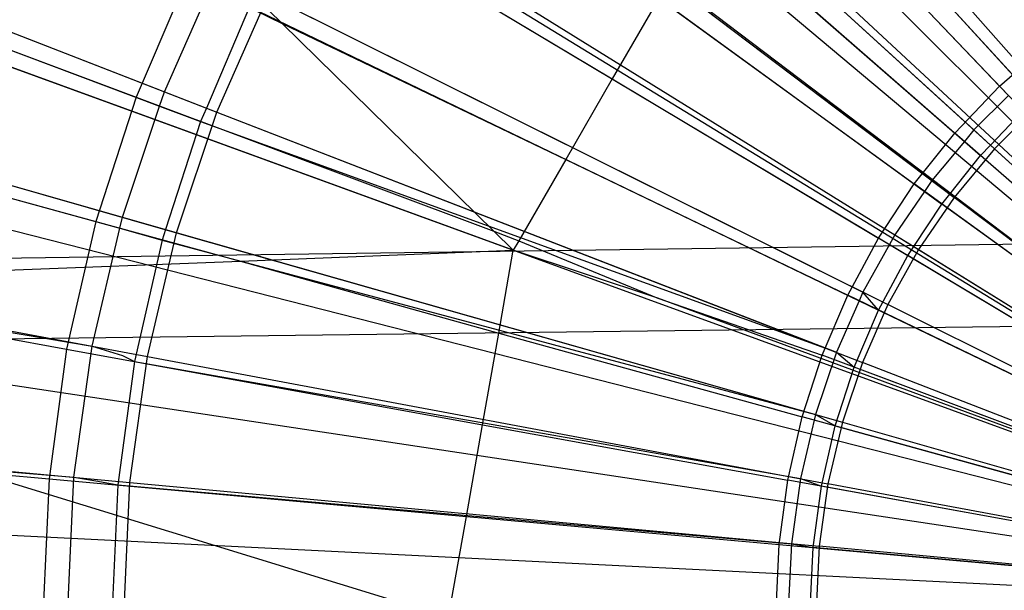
# Model space of a CAD drawing. Extents: x 0.1 to 25.1, y -5.4 to 12.3.
# Tile 47 of 107: x 12.225 to 12.491, y 0.583 to 0.738. Entities that reach past the tile are written whole.
import ezdxf

# ---------------------------------------------------------------- set-up
doc = ezdxf.new("R2010")
doc.units = 0
doc.header["$LTSCALE"] = 2.54
doc.layers.get('0').update_dxf_attribs({"color": 13, "linetype": 'CONTINUOUS'})

# ---------------------------------------------------------------- blocks, each defined once
blk = doc.blocks.new('GRUPUJ_1')
at = {"color": 0}
for p, q in [((12.10006, 6.45133, 18.79448), (12.4156, 6.09378, 18.82364)), ((12.10006, 6.45133, 18.79448), (12.4156, 6.09378, 18.82364)), ((12.05692, 6.40925, 18.79448), (12.40649, 6.0849, 18.82364)), ((12.05692, 6.40925, 18.79448), (12.40649, 6.0849, 18.82364)), ((12.01819, 6.36309, 18.79448), (12.39832, 6.07516, 18.82364)), ((12.01819, 6.36309, 18.79448), (12.39832, 6.07516, 18.82364)), ((11.98424, 6.31331, 18.79448), (12.39115, 6.06465, 18.82364)), ((11.98424, 6.31331, 18.79448), (12.39115, 6.06465, 18.82364)), ((12.24744, 6.27518, 6.34955), (12.37043, 6.14027, 6.33138)), ((12.24744, 6.27518, 6.34955), (12.37043, 6.14027, 6.33138)), ((12.24941, 6.27302, 6.39938), (12.37553, 6.13468, 6.381)), ((12.24941, 6.27302, 6.39938), (12.37553, 6.13468, 6.381)), ((12.24071, 6.26933, 6.34937), (12.3672, 6.13703, 6.33147)), ((12.24071, 6.26933, 6.34937), (12.3672, 6.13703, 6.33147)), ((11.95543, 6.26039, 18.79448), (12.38507, 6.05348, 18.82364)), ((11.95543, 6.26039, 18.79448), (12.38507, 6.05348, 18.82364)), ((12.06912, 6.25565, 6.2696), (12.17081, 6.15648, 6.24935)), ((12.06912, 6.25565, 6.2696), (12.17081, 6.15648, 6.24935)), ((12.22294, 6.25071, 6.34955), (12.35787, 6.12771, 6.33138)), ((12.22294, 6.25071, 6.34955), (12.35787, 6.12771, 6.33138)), ((12.22512, 6.24872, 6.39938), (12.36346, 6.12261, 6.381)), ((12.22512, 6.24872, 6.39938), (12.36346, 6.12261, 6.381)), ((12.21745, 6.24499, 6.34937), (12.35528, 6.12457, 6.33147)), ((12.21745, 6.24499, 6.34937), (12.35528, 6.12457, 6.33147)), ((12.2008, 6.22408, 6.34955), (12.34652, 6.11404, 6.33138)), ((12.2008, 6.22408, 6.34955), (12.34652, 6.11404, 6.33138)), ((12.20317, 6.22229, 6.39938), (12.35256, 6.10948, 6.381)), ((12.20317, 6.22229, 6.39938), (12.35256, 6.10948, 6.381)), ((12.19646, 6.21867, 6.34937), (12.34452, 6.1111, 6.33147)), ((12.19646, 6.21867, 6.34937), (12.34452, 6.1111, 6.33147)), ((11.93202, 6.20486, 18.79448), (12.38013, 6.04176, 18.82364)), ((11.93202, 6.20486, 18.79448), (12.38013, 6.04176, 18.82364)), ((11.96226, 6.19996, 6.2808), (12.13129, 6.13652, 6.25096)), ((11.96226, 6.19996, 6.2808), (12.13129, 6.13652, 6.25096)), ((11.97612, 6.20109, 6.38025), (12.13892, 6.13802, 6.35097)), ((11.97612, 6.20109, 6.38025), (12.13892, 6.13802, 6.35097)), ((11.98041, 6.19943, 6.43), (12.15316, 6.1325, 6.39938)), ((11.98041, 6.19943, 6.43), (12.15316, 6.1325, 6.39938)), ((12.16192, 6.20013, 6.25096), (12.26005, 6.1415, 6.23906)), ((12.16192, 6.20013, 6.25096), (12.26005, 6.1415, 6.23906)), ((12.30646, 6.20057, 6.23909), (12.36482, 6.13953, 6.23138)), ((12.30646, 6.20057, 6.23909), (12.36482, 6.13953, 6.23138)), ((12.23327, 6.09522, 6.23846), (11.95968, 6.1948, 6.28062)), ((12.23327, 6.09522, 6.23846), (11.95968, 6.1948, 6.28062)), ((11.97374, 6.19564, 6.38), (12.13765, 6.13413, 6.35114)), ((11.97374, 6.19564, 6.38), (12.13765, 6.13413, 6.35114)), ((12.1812, 6.19553, 6.34955), (12.33648, 6.09938, 6.33138)), ((12.1812, 6.19553, 6.34955), (12.33648, 6.09938, 6.33138)), ((12.18375, 6.19395, 6.39938), (12.34291, 6.0954, 6.381)), ((12.18375, 6.19395, 6.39938), (12.34291, 6.0954, 6.381)), ((12.17791, 6.19058, 6.34937), (12.335, 6.09672, 6.33147)), ((12.17791, 6.19058, 6.34937), (12.335, 6.09672, 6.33147)), ((12.28701, 6.18423, 6.23923), (12.35269, 6.12684, 6.23138)), ((12.28701, 6.18423, 6.23923), (12.35269, 6.12684, 6.23138)), ((12.28256, 6.18059, 6.23846), (12.5, 5.99814, 6.225)), ((12.28256, 6.18059, 6.23846), (12.5, 5.99814, 6.225)), ((12.40086, 6.09728, 4.43361), (12.31746, 6.18068, 4.45475)), ((12.40086, 6.09728, 4.43361), (12.31746, 6.18068, 4.45475)), ((12.14518, 6.16901, 6.25096), (12.13129, 6.13652, 6.25096)), ((12.14518, 6.16901, 6.25096), (12.13129, 6.13652, 6.25096)), ((12.14518, 6.16901, 6.25096), (12.17081, 6.15648, 6.24935)), ((12.14518, 6.16901, 6.25096), (12.17081, 6.15648, 6.24935)), ((12.13892, 6.13802, 6.35097), (12.15133, 6.16605, 6.35114)), ((12.13892, 6.13802, 6.35097), (12.15133, 6.16605, 6.35114)), ((12.16432, 6.16528, 6.34956), (12.32784, 6.08386, 6.33138)), ((12.16432, 6.16528, 6.34956), (12.32784, 6.08386, 6.33138)), ((12.16432, 6.16528, 6.34956), (12.32784, 6.08386, 6.33138)), ((12.16432, 6.16528, 6.34956), (12.32784, 6.08386, 6.33138)), ((12.15316, 6.1325, 6.39938), (12.16703, 6.16393, 6.39938)), ((12.15316, 6.1325, 6.39938), (12.16703, 6.16393, 6.39938)), ((12.16703, 6.16393, 6.39938), (12.33461, 6.08049, 6.381)), ((12.16703, 6.16393, 6.39938), (12.33461, 6.08049, 6.381)), ((12.27265, 6.1633, 6.23914), (12.26005, 6.1415, 6.23906)), ((12.27265, 6.1633, 6.23914), (12.26005, 6.1415, 6.23906)), ((12.27265, 6.1633, 6.23914), (12.26005, 6.1415, 6.23906)), ((12.27265, 6.1633, 6.23914), (12.26005, 6.1415, 6.23906)), ((12.27265, 6.1633, 6.23914), (12.34174, 6.11312, 6.23138)), ((12.27265, 6.1633, 6.23914), (12.34174, 6.11312, 6.23138)), ((12.16196, 6.16093, 6.34937), (12.1503, 6.13361, 6.34956)), ((12.16196, 6.16093, 6.34937), (12.1503, 6.13361, 6.34956)), ((12.16196, 6.16093, 6.34937), (12.32682, 6.08154, 6.33147)), ((12.16196, 6.16093, 6.34937), (12.32682, 6.08154, 6.33147)), ((12.17081, 6.15648, 6.24935), (12.22801, 6.1003, 6.24012)), ((12.17081, 6.15648, 6.24935), (12.2475, 6.11974, 6.2391)), ((12.17081, 6.15648, 6.24935), (12.22801, 6.1003, 6.24012)), ((12.17081, 6.15648, 6.24935), (12.2475, 6.11974, 6.2391)), ((12.17081, 6.15648, 6.24935), (12.2475, 6.11974, 6.2391)), ((12.17081, 6.15648, 6.24935), (12.22801, 6.1003, 6.24012)), ((12.17081, 6.15648, 6.24935), (12.2475, 6.11974, 6.2391)), ((12.17081, 6.15648, 6.24935), (12.22801, 6.1003, 6.24012)), ((11.95958, 6.1519, 6.38026), (12.12756, 6.10411, 6.35097)), ((11.95958, 6.1519, 6.38026), (12.12756, 6.10411, 6.35097)), ((11.94838, 6.15037, 6.28063), (12.12037, 6.10291, 6.25096)), ((11.94838, 6.15037, 6.28063), (12.12037, 6.10291, 6.25096)), ((11.96405, 6.15063, 6.43), (12.14224, 6.09993, 6.39938)), ((11.96405, 6.15063, 6.43), (12.14224, 6.09993, 6.39938)), ((12.36482, 6.13953, 6.23138), (12.37804, 6.15108, 6.23138)), ((12.36482, 6.13953, 6.23138), (12.37804, 6.15108, 6.23138)), ((11.91426, 6.14728, 18.79448), (12.37638, 6.02961, 18.82364)), ((11.91426, 6.14728, 18.79448), (12.37638, 6.02961, 18.82364)), ((11.95816, 6.14768, 6.38), (12.12688, 6.10111, 6.35114)), ((11.95816, 6.14768, 6.38), (12.12688, 6.10111, 6.35114)), ((12.26005, 6.1415, 6.23906), (12.2475, 6.11974, 6.2391)), ((12.26005, 6.1415, 6.23906), (12.2475, 6.11974, 6.2391)), ((12.26005, 6.1415, 6.23906), (12.2475, 6.11974, 6.2391)), ((12.26005, 6.1415, 6.23906), (12.2475, 6.11974, 6.2391)), ((12.26005, 6.1415, 6.23906), (12.33207, 6.09847, 6.23138)), ((12.26005, 6.1415, 6.23906), (12.33207, 6.09847, 6.23138)), ((12.13765, 6.13413, 6.35114), (12.13892, 6.13802, 6.35097)), ((12.13765, 6.13413, 6.35114), (12.13892, 6.13802, 6.35097)), ((12.13892, 6.13802, 6.35097), (12.1503, 6.13361, 6.34956)), ((12.13892, 6.13802, 6.35097), (12.1503, 6.13361, 6.34956)), ((12.35269, 6.12684, 6.23138), (12.36482, 6.13953, 6.23138)), ((12.35269, 6.12684, 6.23138), (12.36482, 6.13953, 6.23138)), ((12.5, 5.99814, 6.225), (12.36482, 6.13953, 6.23138)), ((12.5, 5.99814, 6.225), (12.36482, 6.13953, 6.23138)), ((12.13129, 6.13652, 6.25096), (12.12037, 6.10291, 6.25096)), ((12.13129, 6.13652, 6.25096), (12.12037, 6.10291, 6.25096)), ((12.13129, 6.13652, 6.25096), (12.22801, 6.1003, 6.24012)), ((12.13129, 6.13652, 6.25096), (12.22801, 6.1003, 6.24012)), ((12.3672, 6.13703, 6.33147), (12.35787, 6.12771, 6.33138)), ((12.3672, 6.13703, 6.33147), (12.35787, 6.12771, 6.33138)), ((12.12756, 6.10411, 6.35097), (12.13765, 6.13413, 6.35114)), ((12.12756, 6.10411, 6.35097), (12.13765, 6.13413, 6.35114)), ((12.13765, 6.13413, 6.35114), (12.14873, 6.12997, 6.34937)), ((12.13765, 6.13413, 6.35114), (12.14873, 6.12997, 6.34937)), ((12.1503, 6.13361, 6.34956), (12.14873, 6.12997, 6.34937)), ((12.1503, 6.13361, 6.34956), (12.14873, 6.12997, 6.34937)), ((12.1503, 6.13361, 6.34956), (12.32066, 6.06761, 6.33138)), ((12.1503, 6.13361, 6.34956), (12.32066, 6.06761, 6.33138)), ((12.36237, 6.1236, 6.33109), (12.3712, 6.13285, 6.331)), ((12.36237, 6.1236, 6.33109), (12.3712, 6.13285, 6.331)), ((12.37553, 6.13468, 6.381), (12.36346, 6.12261, 6.381)), ((12.37553, 6.13468, 6.381), (12.36346, 6.12261, 6.381)), ((12.14873, 6.12997, 6.34937), (12.13926, 6.10078, 6.34956)), ((12.14873, 6.12997, 6.34937), (12.13926, 6.10078, 6.34956)), ((12.14224, 6.09993, 6.39938), (12.15316, 6.1325, 6.39938)), ((12.14224, 6.09993, 6.39938), (12.15316, 6.1325, 6.39938)), ((12.14873, 6.12997, 6.34937), (12.32066, 6.06761, 6.33138)), ((12.14873, 6.12997, 6.34937), (12.32066, 6.06761, 6.33138)), ((12.15316, 6.1325, 6.39938), (12.32772, 6.06488, 6.381)), ((12.15316, 6.1325, 6.39938), (12.32772, 6.06488, 6.381)), ((12.35787, 6.12771, 6.33138), (12.35528, 6.12457, 6.33147)), ((12.35787, 6.12771, 6.33138), (12.35528, 6.12457, 6.33147)), ((12.36237, 6.1236, 6.33109), (12.35787, 6.12771, 6.33138)), ((12.36237, 6.1236, 6.33109), (12.35787, 6.12771, 6.33138)), ((12.34174, 6.11312, 6.23138), (12.35269, 6.12684, 6.23138)), ((12.34174, 6.11312, 6.23138), (12.35269, 6.12684, 6.23138)), ((12.5, 5.99814, 6.225), (12.35269, 6.12684, 6.23138)), ((12.5, 5.99814, 6.225), (12.35269, 6.12684, 6.23138)), ((12.35528, 6.12457, 6.33147), (12.34652, 6.11404, 6.33138)), ((12.35528, 6.12457, 6.33147), (12.34652, 6.11404, 6.33138)), ((12.36346, 6.12261, 6.381), (12.35256, 6.10948, 6.381)), ((12.36346, 6.12261, 6.381), (12.35256, 6.10948, 6.381)), ((12.35528, 6.12457, 6.33147), (12.35965, 6.12076, 6.331)), ((12.35528, 6.12457, 6.33147), (12.35965, 6.12076, 6.331)), ((12.35965, 6.12076, 6.331), (12.36237, 6.1236, 6.33109)), ((12.35965, 6.12076, 6.331), (12.36237, 6.1236, 6.33109)), ((12.5, 5.99814, 6.325), (12.36237, 6.1236, 6.33109)), ((12.5, 5.99814, 6.325), (12.36237, 6.1236, 6.33109)), ((12.5, 5.99814, 6.375), (12.36346, 6.12261, 6.381)), ((12.5, 5.99814, 6.375), (12.36346, 6.12261, 6.381)), ((12.2475, 6.11974, 6.2391), (12.23478, 6.09769, 6.23925)), ((12.2475, 6.11974, 6.2391), (12.23478, 6.09769, 6.23925)), ((12.2475, 6.11974, 6.2391), (12.23478, 6.09769, 6.23925)), ((12.2475, 6.11974, 6.2391), (12.23478, 6.09769, 6.23925)), ((12.2475, 6.11974, 6.2391), (12.32376, 6.08301, 6.23138)), ((12.2475, 6.11974, 6.2391), (12.32376, 6.08301, 6.23138)), ((12.35137, 6.11038, 6.33109), (12.35965, 6.12076, 6.331)), ((12.35137, 6.11038, 6.33109), (12.35965, 6.12076, 6.331)), ((12.5, 5.99814, 6.325), (12.35965, 6.12076, 6.331)), ((12.5, 5.99814, 6.325), (12.35965, 6.12076, 6.331)), ((12.34652, 6.11404, 6.33138), (12.34452, 6.1111, 6.33147)), ((12.34652, 6.11404, 6.33138), (12.34452, 6.1111, 6.33147)), ((12.35137, 6.11038, 6.33109), (12.34652, 6.11404, 6.33138)), ((12.35137, 6.11038, 6.33109), (12.34652, 6.11404, 6.33138)), ((12.33207, 6.09847, 6.23138), (12.34174, 6.11312, 6.23138)), ((12.33207, 6.09847, 6.23138), (12.34174, 6.11312, 6.23138)), ((12.5, 5.99814, 6.225), (12.34174, 6.11312, 6.23138)), ((12.5, 5.99814, 6.225), (12.34174, 6.11312, 6.23138)), ((12.34452, 6.1111, 6.33147), (12.33648, 6.09938, 6.33138)), ((12.34452, 6.1111, 6.33147), (12.33648, 6.09938, 6.33138)), ((12.35256, 6.10948, 6.381), (12.34291, 6.0954, 6.381)), ((12.35256, 6.10948, 6.381), (12.34291, 6.0954, 6.381)), ((12.34452, 6.1111, 6.33147), (12.34922, 6.10768, 6.331)), ((12.34452, 6.1111, 6.33147), (12.34922, 6.10768, 6.331)), ((12.34922, 6.10768, 6.331), (12.35137, 6.11038, 6.33109)), ((12.34922, 6.10768, 6.331), (12.35137, 6.11038, 6.33109)), ((12.5, 5.99814, 6.325), (12.35137, 6.11038, 6.33109)), ((12.5, 5.99814, 6.325), (12.35137, 6.11038, 6.33109)), ((12.5, 5.99814, 6.375), (12.35256, 6.10948, 6.381)), ((12.5, 5.99814, 6.375), (12.35256, 6.10948, 6.381)), ((12.34164, 6.09619, 6.33109), (12.34922, 6.10768, 6.331)), ((12.34164, 6.09619, 6.33109), (12.34922, 6.10768, 6.331)), ((12.34164, 6.09619, 6.33109), (12.34922, 6.10768, 6.331)), ((12.5, 5.99814, 6.325), (12.34922, 6.10768, 6.331)), ((12.5, 5.99814, 6.325), (12.34922, 6.10768, 6.331)), ((12.5, 5.99814, 6.325), (12.34922, 6.10768, 6.331)), ((12.12688, 6.10111, 6.35114), (12.12756, 6.10411, 6.35097)), ((12.12688, 6.10111, 6.35114), (12.12756, 6.10411, 6.35097)), ((12.12756, 6.10411, 6.35097), (12.13926, 6.10078, 6.34956)), ((12.12756, 6.10411, 6.35097), (12.13926, 6.10078, 6.34956)), ((11.94764, 6.10139, 6.38026), (12.11937, 6.06929, 6.35097)), ((11.94764, 6.10139, 6.38026), (12.11937, 6.06929, 6.35097)), ((12.12037, 6.10291, 6.25096), (12.1125, 6.06846, 6.25096)), ((12.12037, 6.10291, 6.25096), (12.1125, 6.06846, 6.25096)), ((12.11937, 6.06929, 6.35097), (12.12688, 6.10111, 6.35114)), ((12.11937, 6.06929, 6.35097), (12.12688, 6.10111, 6.35114)), ((12.11937, 6.06929, 6.35097), (12.12688, 6.10111, 6.35114)), ((12.11937, 6.06929, 6.35097), (12.12688, 6.10111, 6.35114)), ((12.12037, 6.10291, 6.25096), (12.15954, 6.09223, 6.24785)), ((12.12037, 6.10291, 6.25096), (12.15954, 6.09223, 6.24785)), ((12.12688, 6.10111, 6.35114), (12.13832, 6.09795, 6.34937)), ((12.12688, 6.10111, 6.35114), (12.13832, 6.09795, 6.34937)), ((12.13926, 6.10078, 6.34956), (12.13832, 6.09795, 6.34937)), ((12.13926, 6.10078, 6.34956), (12.13832, 6.09795, 6.34937)), ((12.13926, 6.10078, 6.34956), (12.31502, 6.05077, 6.33138)), ((12.13926, 6.10078, 6.34956), (12.31502, 6.05077, 6.33138)), ((11.94693, 6.0985, 6.38), (12.11937, 6.06929, 6.35097)), ((11.94693, 6.0985, 6.38), (12.11937, 6.06929, 6.35097)), ((11.95227, 6.10053, 6.43), (12.13437, 6.06648, 6.39938)), ((11.95227, 6.10053, 6.43), (12.13437, 6.06648, 6.39938)), ((12.13437, 6.06648, 6.39938), (12.14224, 6.09993, 6.39938)), ((12.13437, 6.06648, 6.39938), (12.14224, 6.09993, 6.39938)), ((12.14224, 6.09993, 6.39938), (12.32229, 6.0487, 6.381)), ((12.14224, 6.09993, 6.39938), (12.32229, 6.0487, 6.381)), ((12.22801, 6.1003, 6.24012), (12.23478, 6.09769, 6.23925)), ((12.22801, 6.1003, 6.24012), (12.23478, 6.09769, 6.23925)), ((12.22801, 6.1003, 6.24012), (12.23327, 6.09522, 6.23846)), ((12.22801, 6.1003, 6.24012), (12.23327, 6.09522, 6.23846)), ((12.32376, 6.08301, 6.23138), (12.33207, 6.09847, 6.23138)), ((12.32376, 6.08301, 6.23138), (12.33207, 6.09847, 6.23138)), ((12.5, 5.99814, 6.225), (12.33207, 6.09847, 6.23138)), ((12.5, 5.99814, 6.225), (12.33207, 6.09847, 6.23138)), ((12.33648, 6.09938, 6.33138), (12.335, 6.09672, 6.33147)), ((12.33648, 6.09938, 6.33138), (12.335, 6.09672, 6.33147)), ((12.33648, 6.09938, 6.33138), (12.34164, 6.09619, 6.33109)), ((12.33648, 6.09938, 6.33138), (12.34164, 6.09619, 6.33109)), ((12.40086, 6.09728, 4.43361), (0, 5.92113, 4.43018)), ((12.40086, 6.09728, 4.43361), (0, 5.92113, 4.43018)), ((12.13832, 6.09795, 6.34937), (12.13083, 6.06513, 6.34937)), ((12.13832, 6.09795, 6.34937), (12.13083, 6.06513, 6.34937)), ((12.13832, 6.09795, 6.34937), (12.31502, 6.05077, 6.33138)), ((12.13832, 6.09795, 6.34937), (12.31502, 6.05077, 6.33138)), ((12.23478, 6.09769, 6.23925), (12.23327, 6.09522, 6.23846)), ((12.23478, 6.09769, 6.23925), (12.23327, 6.09522, 6.23846)), ((12.23478, 6.09769, 6.23925), (12.27235, 6.08228, 6.23627)), ((12.23478, 6.09769, 6.23925), (12.27235, 6.08228, 6.23627)), ((12.335, 6.09672, 6.33147), (12.32784, 6.08386, 6.33138)), ((12.335, 6.09672, 6.33147), (12.32784, 6.08386, 6.33138)), ((12.335, 6.09672, 6.33147), (12.32784, 6.08386, 6.33138)), ((12.335, 6.09672, 6.33147), (12.32784, 6.08386, 6.33138)), ((12.34291, 6.0954, 6.381), (12.33461, 6.08049, 6.381)), ((12.34291, 6.0954, 6.381), (12.33461, 6.08049, 6.381)), ((12.335, 6.09672, 6.33147), (12.34001, 6.09373, 6.331)), ((12.335, 6.09672, 6.33147), (12.34001, 6.09373, 6.331)), ((12.34001, 6.09373, 6.331), (12.34164, 6.09619, 6.33109)), ((12.34001, 6.09373, 6.331), (12.34164, 6.09619, 6.33109)), ((12.34164, 6.09619, 6.33109), (12.5, 5.99814, 6.325)), ((12.34164, 6.09619, 6.33109), (12.5, 5.99814, 6.325)), ((12.34164, 6.09619, 6.33109), (12.5, 5.99814, 6.325)), ((12.34291, 6.0954, 6.381), (12.5, 5.99814, 6.375)), ((12.34291, 6.0954, 6.381), (12.5, 5.99814, 6.375)), ((12.15954, 6.09223, 6.24785), (12.23327, 6.09522, 6.23846)), ((12.15954, 6.09223, 6.24785), (12.23327, 6.09522, 6.23846)), ((12.22938, 6.07282, 6.23912), (12.23327, 6.09522, 6.23846)), ((12.22938, 6.07282, 6.23912), (12.23327, 6.09522, 6.23846)), ((12.27235, 6.08228, 6.23627), (12.23327, 6.09522, 6.23846)), ((12.27235, 6.08228, 6.23627), (12.23327, 6.09522, 6.23846)), ((12.33208, 6.079, 6.331), (12.34001, 6.09373, 6.331)), ((12.33208, 6.079, 6.331), (12.34001, 6.09373, 6.331)), ((12.5, 5.99814, 6.325), (12.34001, 6.09373, 6.331)), ((12.5, 5.99814, 6.325), (12.34001, 6.09373, 6.331)), ((12.01184, 6.08665, 6.26868), (12.15954, 6.09223, 6.24785)), ((12.01184, 6.08665, 6.26868), (12.15954, 6.09223, 6.24785)), ((12.15954, 6.09223, 6.24785), (12.22938, 6.07282, 6.23912)), ((12.15954, 6.09223, 6.24785), (12.22938, 6.07282, 6.23912)), ((12.15954, 6.09223, 6.24785), (12.22938, 6.07282, 6.23912)), ((12.15954, 6.09223, 6.24785), (12.22938, 6.07282, 6.23912)), ((11.90232, 6.08822, 18.79448), (12.37386, 6.01715, 18.82364)), ((11.90232, 6.08822, 18.79448), (12.37386, 6.01715, 18.82364)), ((12.01184, 6.08665, 6.26868), (12.1125, 6.06846, 6.25096)), ((12.01184, 6.08665, 6.26868), (12.1125, 6.06846, 6.25096)), ((12.20961, 5.99782, 6.24008), (11.93136, 6.08341, 6.28062)), ((12.20961, 5.99782, 6.24008), (11.93136, 6.08341, 6.28062)), ((12.27235, 6.08228, 6.23627), (12.31686, 6.06687, 6.23138)), ((12.27235, 6.08228, 6.23627), (12.31686, 6.06687, 6.23138)), ((12.5, 5.99814, 6.225), (12.27235, 6.08228, 6.23627)), ((12.5, 5.99814, 6.225), (12.27235, 6.08228, 6.23627)), ((12.31686, 6.06687, 6.23138), (12.32376, 6.08301, 6.23138)), ((12.31686, 6.06687, 6.23138), (12.32376, 6.08301, 6.23138)), ((12.5, 5.99814, 6.225), (12.32376, 6.08301, 6.23138)), ((12.5, 5.99814, 6.225), (12.32376, 6.08301, 6.23138)), ((12.32784, 6.08386, 6.33138), (12.32682, 6.08154, 6.33147)), ((12.32784, 6.08386, 6.33138), (12.32682, 6.08154, 6.33147)), ((12.32784, 6.08386, 6.33138), (12.32682, 6.08154, 6.33147)), ((12.32784, 6.08386, 6.33138), (12.32682, 6.08154, 6.33147)), ((12.33208, 6.079, 6.331), (12.32784, 6.08386, 6.33138)), ((12.33208, 6.079, 6.331), (12.32784, 6.08386, 6.33138)), ((12.32682, 6.08154, 6.33147), (12.32066, 6.06761, 6.33138)), ((12.32682, 6.08154, 6.33147), (12.32066, 6.06761, 6.33138)), ((12.32682, 6.08154, 6.33147), (12.32066, 6.06761, 6.33138)), ((12.32682, 6.08154, 6.33147), (12.32066, 6.06761, 6.33138)), ((12.32682, 6.08154, 6.33147), (12.33208, 6.079, 6.331)), ((12.32682, 6.08154, 6.33147), (12.33208, 6.079, 6.331)), ((12.33461, 6.08049, 6.381), (12.32772, 6.06488, 6.381)), ((12.33461, 6.08049, 6.381), (12.32772, 6.06488, 6.381)), ((12.5, 5.99814, 6.375), (12.33461, 6.08049, 6.381)), ((12.5, 5.99814, 6.375), (12.33461, 6.08049, 6.381)), ((12.32551, 6.06362, 6.331), (12.33208, 6.079, 6.331)), ((12.32551, 6.06362, 6.331), (12.33208, 6.079, 6.331)), ((12.32551, 6.06362, 6.331), (12.33208, 6.079, 6.331)), ((12.5, 5.99814, 6.325), (12.33208, 6.079, 6.331)), ((12.5, 5.99814, 6.325), (12.33208, 6.079, 6.331)), ((12.5, 5.99814, 6.325), (12.33208, 6.079, 6.331)), ((0, 5.92113, 4.43018), (12.42281, 6.07532, 4.4302)), ((0, 5.92113, 4.43018), (12.42281, 6.07532, 4.4302)), ((12.22501, 6.04804, 6.23906), (12.22938, 6.07282, 6.23912)), ((12.22501, 6.04804, 6.23906), (12.22938, 6.07282, 6.23912)), ((12.22501, 6.04804, 6.23906), (12.22938, 6.07282, 6.23912)), ((12.22501, 6.04804, 6.23906), (12.22938, 6.07282, 6.23912)), ((12.22938, 6.07282, 6.23912), (12.31143, 6.05018, 6.23138)), ((12.22938, 6.07282, 6.23912), (12.31143, 6.05018, 6.23138)), ((12.11443, 6.03386, 6.35097), (12.11937, 6.06929, 6.35097)), ((12.11443, 6.03386, 6.35097), (12.11937, 6.06929, 6.35097)), ((12.11443, 6.03386, 6.35097), (12.11937, 6.06929, 6.35097)), ((12.11937, 6.06929, 6.35097), (12.12764, 6.06672, 6.35002)), ((12.11937, 6.06929, 6.35097), (12.12764, 6.06672, 6.35002)), ((12.11937, 6.06929, 6.35097), (12.12764, 6.06672, 6.35002)), ((12.1125, 6.06846, 6.25096), (12.10776, 6.03344, 6.25096)), ((12.1125, 6.06846, 6.25096), (12.10776, 6.03344, 6.25096)), ((12.1125, 6.06846, 6.25096), (12.22501, 6.04804, 6.23906)), ((12.1125, 6.06846, 6.25096), (12.22501, 6.04804, 6.23906)), ((12.12764, 6.06672, 6.35002), (12.13083, 6.06513, 6.34937)), ((12.12764, 6.06672, 6.35002), (12.13083, 6.06513, 6.34937)), ((12.12764, 6.06672, 6.35002), (12.13083, 6.06513, 6.34937)), ((12.12963, 6.03246, 6.39938), (12.13437, 6.06648, 6.39938)), ((12.12963, 6.03246, 6.39938), (12.13437, 6.06648, 6.39938)), ((12.13437, 6.06648, 6.39938), (12.31839, 6.03209, 6.381)), ((12.13437, 6.06648, 6.39938), (12.31839, 6.03209, 6.381)), ((12.31143, 6.05018, 6.23138), (12.31686, 6.06687, 6.23138)), ((12.31143, 6.05018, 6.23138), (12.31686, 6.06687, 6.23138)), ((12.32066, 6.06761, 6.33138), (12.31502, 6.05077, 6.33138)), ((12.32066, 6.06761, 6.33138), (12.31502, 6.05077, 6.33138)), ((12.32066, 6.06761, 6.33138), (12.31502, 6.05077, 6.33138)), ((12.5, 5.99814, 6.225), (12.31686, 6.06687, 6.23138)), ((12.5, 5.99814, 6.225), (12.31686, 6.06687, 6.23138)), ((12.32066, 6.06761, 6.33138), (12.32551, 6.06362, 6.331)), ((12.32066, 6.06761, 6.33138), (12.32551, 6.06362, 6.331)), ((12.32066, 6.06761, 6.33138), (12.32551, 6.06362, 6.331)), ((12.13083, 6.06513, 6.34937), (12.12631, 6.03177, 6.34937)), ((12.13083, 6.06513, 6.34937), (12.12631, 6.03177, 6.34937)), ((12.13083, 6.06513, 6.34937), (12.31095, 6.03348, 6.33138)), ((12.13083, 6.06513, 6.34937), (12.31095, 6.03348, 6.33138)), ((12.13083, 6.06513, 6.34937), (12.31095, 6.03348, 6.33138)), ((12.32034, 6.04772, 6.331), (12.32551, 6.06362, 6.331)), ((12.32034, 6.04772, 6.331), (12.32551, 6.06362, 6.331)), ((12.32772, 6.06488, 6.381), (12.32229, 6.0487, 6.381)), ((12.32772, 6.06488, 6.381), (12.32229, 6.0487, 6.381)), ((12.5, 5.99814, 6.325), (12.32551, 6.06362, 6.331)), ((12.5, 5.99814, 6.325), (12.32551, 6.06362, 6.331)), ((12.5, 5.99814, 6.375), (12.32772, 6.06488, 6.381)), ((12.5, 5.99814, 6.375), (12.32772, 6.06488, 6.381)), ((12.30753, 6.03306, 6.23138), (12.31143, 6.05018, 6.23138)), ((12.30753, 6.03306, 6.23138), (12.31143, 6.05018, 6.23138)), ((12.31502, 6.05077, 6.33138), (12.31095, 6.03348, 6.33138)), ((12.31502, 6.05077, 6.33138), (12.31095, 6.03348, 6.33138)), ((12.31502, 6.05077, 6.33138), (12.31095, 6.03348, 6.33138)), ((12.5, 5.99814, 6.225), (12.31143, 6.05018, 6.23138)), ((12.5, 5.99814, 6.225), (12.31143, 6.05018, 6.23138)), ((12.31502, 6.05077, 6.33138), (12.32034, 6.04772, 6.331)), ((12.31502, 6.05077, 6.33138), (12.32034, 6.04772, 6.331)), ((11.92885, 6.04954, 6.28073), (12.10776, 6.03344, 6.25096)), ((11.92885, 6.04954, 6.28073), (12.10776, 6.03344, 6.25096)), ((11.94016, 6.04852, 6.38), (12.11443, 6.03386, 6.35097)), ((11.94016, 6.04852, 6.38), (12.11443, 6.03386, 6.35097)), ((11.94016, 6.04852, 6.38), (12.11443, 6.03386, 6.35097)), ((11.94516, 6.04955, 6.43), (12.12963, 6.03246, 6.39938)), ((11.94516, 6.04955, 6.43), (12.12963, 6.03246, 6.39938)), ((12.22065, 6.02328, 6.23911), (12.22501, 6.04804, 6.23906)), ((12.22065, 6.02328, 6.23911), (12.22501, 6.04804, 6.23906)), ((12.22065, 6.02328, 6.23911), (12.22501, 6.04804, 6.23906)), ((12.22065, 6.02328, 6.23911), (12.22501, 6.04804, 6.23906)), ((12.22501, 6.04804, 6.23906), (12.30753, 6.03306, 6.23138)), ((12.22501, 6.04804, 6.23906), (12.30753, 6.03306, 6.23138)), ((12.31662, 6.03141, 6.331), (12.32034, 6.04772, 6.331)), ((12.31662, 6.03141, 6.331), (12.32034, 6.04772, 6.331)), ((12.32229, 6.0487, 6.381), (12.31839, 6.03209, 6.381)), ((12.32229, 6.0487, 6.381), (12.31839, 6.03209, 6.381)), ((12.32034, 6.04772, 6.331), (12.5, 5.99814, 6.325)), ((12.32034, 6.04772, 6.331), (12.5, 5.99814, 6.325)), ((12.32229, 6.0487, 6.381), (12.5, 5.99814, 6.375)), ((12.32229, 6.0487, 6.381), (12.5, 5.99814, 6.375)), ((12.10776, 6.03344, 6.25096), (12.10618, 5.99814, 6.25096)), ((12.10776, 6.03344, 6.25096), (12.10618, 5.99814, 6.25096)), ((12.10776, 6.03344, 6.25096), (12.22065, 6.02328, 6.23911)), ((12.10776, 6.03344, 6.25096), (12.22065, 6.02328, 6.23911)), ((12.11278, 5.99814, 6.35097), (12.11443, 6.03386, 6.35097)), ((12.11278, 5.99814, 6.35097), (12.11443, 6.03386, 6.35097)), ((12.11443, 6.03386, 6.35097), (12.12095, 6.03275, 6.35028)), ((12.11443, 6.03386, 6.35097), (12.12095, 6.03275, 6.35028)), ((12.12095, 6.03275, 6.35028), (12.12631, 6.03177, 6.34937)), ((12.12095, 6.03275, 6.35028), (12.12631, 6.03177, 6.34937)), ((12.12631, 6.03177, 6.34937), (12.1248, 5.99814, 6.34937)), ((12.12631, 6.03177, 6.34937), (12.1248, 5.99814, 6.34937)), ((12.12631, 6.03177, 6.34937), (12.30849, 6.01588, 6.33138)), ((12.12631, 6.03177, 6.34937), (12.30849, 6.01588, 6.33138)), ((12.12804, 5.99814, 6.39938), (12.12963, 6.03246, 6.39938)), ((12.12804, 5.99814, 6.39938), (12.12963, 6.03246, 6.39938)), ((12.12963, 6.03246, 6.39938), (12.31603, 6.01518, 6.381)), ((12.12963, 6.03246, 6.39938), (12.31603, 6.01518, 6.381)), ((12.30517, 6.01567, 6.23138), (12.30753, 6.03306, 6.23138)), ((12.30517, 6.01567, 6.23138), (12.30753, 6.03306, 6.23138)), ((12.5, 5.99814, 6.225), (12.30753, 6.03306, 6.23138)), ((12.5, 5.99814, 6.225), (12.30753, 6.03306, 6.23138)), ((12.31095, 6.03348, 6.33138), (12.30849, 6.01588, 6.33138)), ((12.31095, 6.03348, 6.33138), (12.30849, 6.01588, 6.33138)), ((12.31095, 6.03348, 6.33138), (12.31662, 6.03141, 6.331)), ((12.31095, 6.03348, 6.33138), (12.31662, 6.03141, 6.331)), ((12.31839, 6.03209, 6.381), (12.31603, 6.01518, 6.381)), ((12.31839, 6.03209, 6.381), (12.31603, 6.01518, 6.381)), ((12.5, 5.99814, 6.375), (12.31839, 6.03209, 6.381)), ((12.5, 5.99814, 6.375), (12.31839, 6.03209, 6.381)), ((12.31438, 6.01484, 6.331), (12.31662, 6.03141, 6.331)), ((12.31438, 6.01484, 6.331), (12.31662, 6.03141, 6.331)), ((12.5, 5.99814, 6.325), (12.31662, 6.03141, 6.331)), ((12.5, 5.99814, 6.325), (12.31662, 6.03141, 6.331)), ((11.89632, 6.02826, 18.79448), (12.3726, 6.00449, 18.82364)), ((11.89632, 6.02826, 18.79448), (12.3726, 6.00449, 18.82364)), ((12.21615, 5.99814, 6.23846), (12.22065, 6.02328, 6.23911)), ((12.21615, 5.99814, 6.23846), (12.22065, 6.02328, 6.23911)), ((12.21615, 5.99814, 6.23846), (12.22065, 6.02328, 6.23911)), ((12.21615, 5.99814, 6.23846), (12.22065, 6.02328, 6.23911)), ((12.22065, 6.02328, 6.23911), (12.30517, 6.01567, 6.23138)), ((12.22065, 6.02328, 6.23911), (12.30517, 6.01567, 6.23138)), ((12.30438, 5.99814, 6.23138), (12.30517, 6.01567, 6.23138)), ((12.30438, 5.99814, 6.23138), (12.30517, 6.01567, 6.23138)), ((12.30517, 6.01567, 6.23138), (12.5, 5.99814, 6.225)), ((12.30517, 6.01567, 6.23138), (12.5, 5.99814, 6.225)), ((12.30849, 6.01588, 6.33138), (12.30767, 5.99814, 6.33138)), ((12.30849, 6.01588, 6.33138), (12.30767, 5.99814, 6.33138)), ((12.30849, 6.01588, 6.33138), (12.31174, 6.01533, 6.33126)), ((12.30849, 6.01588, 6.33138), (12.31174, 6.01533, 6.33126)), ((12.31174, 6.01533, 6.33126), (12.31438, 6.01484, 6.331)), ((12.31174, 6.01533, 6.33126), (12.31438, 6.01484, 6.331)), ((12.31362, 5.99814, 6.331), (12.31438, 6.01484, 6.331)), ((12.31362, 5.99814, 6.331), (12.31438, 6.01484, 6.331)), ((12.5, 5.99814, 6.325), (12.31438, 6.01484, 6.331)), ((12.5, 5.99814, 6.325), (12.31438, 6.01484, 6.331)), ((12.31603, 6.01518, 6.381), (12.31524, 5.99814, 6.381)), ((12.31603, 6.01518, 6.381), (12.31524, 5.99814, 6.381)), ((12.5, 5.99814, 6.375), (12.31603, 6.01518, 6.381)), ((12.5, 5.99814, 6.375), (12.31603, 6.01518, 6.381))]:
    blk.add_line(p, q, dxfattribs=at)
for centre in [(12.51268, 6.04013, 6.825), (12.51268, 6.04013, 10.825), (12.51268, 6.04013, 6.825), (12.51268, 6.04013, 10.825), (12.51268, 6.04013, 6.825), (12.51268, 6.04013, 10.825), (12.51268, 6.04013, 6.825), (12.51268, 6.04013, 10.825), (12.51268, 6.04013, 6.825), (12.51268, 6.04013, 10.825), (12.51268, 6.04013, 6.825), (12.51268, 6.04013, 10.825), (12.51268, 6.04013, 6.825), (12.51268, 6.04013, 10.825), (12.51268, 6.04013, 6.825), (12.51268, 6.04013, 10.825), (12.51268, 6.04013, 6.825), (12.51268, 6.04013, 10.825), (12.51268, 6.04013, 6.825), (12.51268, 6.04013, 10.825), (12.51268, 6.04013, 6.825), (12.51268, 6.04013, 10.825), (12.51268, 6.04013, 6.825), (12.51268, 6.04013, 10.825), (12.51268, 6.04013, 6.825), (12.51268, 6.04013, 10.825), (12.51268, 6.04013, 6.825), (12.51268, 6.04013, 10.825), (12.51268, 6.04013, 6.825), (12.51268, 6.04013, 10.825), (12.51268, 6.04013, 6.825), (12.51268, 6.04013, 10.825), (12.51268, 6.04013, 6.825), (12.51268, 6.04013, 10.825), (12.51268, 6.04013, 6.825), (12.51268, 6.04013, 10.825), (12.51268, 6.04013, 6.825), (12.51268, 6.04013, 10.825), (12.51268, 6.04013, 6.825), (12.51268, 6.04013, 10.825), (12.51268, 6.04013, 6.825), (12.51268, 6.04013, 10.825), (12.51268, 6.04013, 6.825), (12.51268, 6.04013, 10.825), (12.51268, 6.04013, 6.825), (12.51268, 6.04013, 10.825), (12.51268, 6.04013, 6.825), (12.51268, 6.04013, 10.825), (12.51268, 6.04013, 6.825), (12.51268, 6.04013, 10.825)]:
    blk.add_circle(centre, 0.8, dxfattribs=at)

msp = doc.modelspace()

# ---------------------------------------------------------------- block references
at = {"color": 0}
msp.add_blockref('GRUPUJ_1', (0.125, -5.41988, 0.188), dxfattribs=at)

doc.saveas('drawing.dxf')
